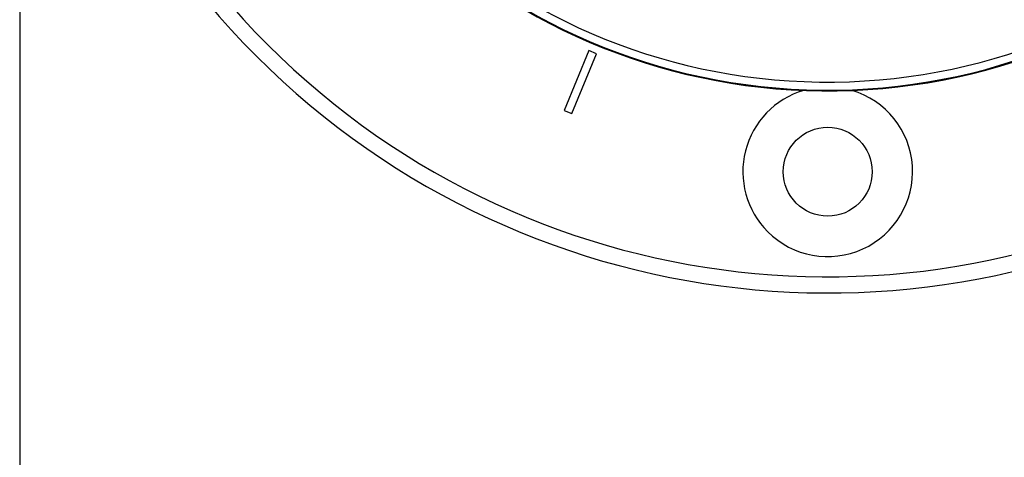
# Paper-space layout 'In Ground Anchor' of a CAD drawing. Header units: millimetres. Extents: x 38476 to 443956, y 10848 to 406945.
# Tile 26 of 71: x 85725 to 91817, y 236940 to 239647. Entities that reach past the tile are written whole.
import ezdxf

# ---------------------------------------------------------------- set-up
doc = ezdxf.new("R2010")
doc.units = ezdxf.units.MM
doc.layers.add('COMPONENT_GEOMETRY', color=7, linetype='Continuous')
doc.styles.add('SLDTEXTSTYLE1', font='TXT', dxfattribs={"width": 0.75})
doc.dimstyles.new('SLDDIMSTYLE0', dxfattribs={"dimtxt": 2500, "dimasz": 165.1, "dimexe": 0, "dimexo": 0.0625, "dimgap": 625, "dimtad": 0, "dimtih": 1, "dimtoh": 1, "dimdec": 0, "dimlfac": 0.02, "dimrnd": 1e-09, "dimzin": 12, "dimdsep": 46, "dimtxsty": 'SLDTEXTSTYLE1', "dimsah": 1, "dimcen": 0.09, "dimadec": 0, "dimazin": 3, "dimtfac": 1, "dimtdec": 0, "dimtofl": 0, "dimtmove": 0, "dimatfit": 3, "dimfxl": 1, "dimfrac": 2, "dimtolj": 1, "dimtzin": 12, "dimarcsym": 0})

# ---------------------------------------------------------------- blocks, each defined once
blk = doc.blocks.new('_D_16')
at = {"layer": 'COMPONENT_GEOMETRY', "color": 7, "ltscale": 50}
for p, q in [((240160.5, 319828.1), (240160.5, 202242)), ((85724.7, 242893.1), (85724.7, 202242)), ((85724.7, 202400.7), (159248.2, 202400.7)), ((240160.5, 202400.7), (166637, 202400.7))]:
    blk.add_line(p, q, dxfattribs=at)
for points in [[(85724.7, 202400.7), (85889.8, 202375.3), (85889.8, 202426.1)], [(240160.5, 202400.7), (239995.4, 202426.1), (239995.4, 202375.3)]]:
    blk.add_solid(points, dxfattribs=at)
at = {"layer": 'COMPONENT_GEOMETRY', "color": 7, "ltscale": 50, "insert": (159248.2, 203639), "char_height": 2500, "attachment_point": 1, "style": 'SLDTEXTSTYLE1'}
blk.add_mtext('3089', dxfattribs=at)

psp = doc.layouts.new('In Ground Anchor')

# ---------------------------------------------------------------- linework, layer by layer
at = {"color": 7, "linetype": 'Continuous', "lineweight": 25, "ltscale": 50}
for p, q in [((89247.4, 239455.5), (89094.4, 239085.9)), ((89293.6, 239436.3), (89247.4, 239455.5)), ((89140.5, 239066.8), (89293.6, 239436.3)), ((89094.4, 239085.9), (89140.5, 239066.8))]:
    psp.add_line(p, q, dxfattribs=at)
at = {"color": 7, "linetype": 'Continuous', "lineweight": 25, "ltscale": 2500}
psp.add_circle((90724.7, 238706.6), 275, dxfattribs=at)
for centre, radius, start, end in [((90724.7, 242956.6), 5000, 65.6403, 24.3597), ((90724.7, 242956.6), 4900, 66.0814, 23.9186), ((90724.7, 242956.6), 3750, 91.69334, 358.30666), ((90724.7, 242956.6), 3745.6, 91.6649, 358.3351), ((90724.7, 242956.6), 3695.6, 92.38945, 357.61055), ((90724.7, 238706.6), 525, 106.63993, 225), ((90724.7, 238706.6), 525, 225, 73.36007)]:
    psp.add_arc(centre, radius, start, end, dxfattribs=at)

# ---------------------------------------------------------------- dimensions: what is measured, and where the dimension line sits
at = {"layer": 'COMPONENT_GEOMETRY', "color": 7, "ltscale": 50}
dim = psp.add_linear_dim(base=(85724.7, 202400.7), p1=(240160.5, 319891.6), p2=(85724.7, 242956.6), dimstyle='SLDDIMSTYLE0', dxfattribs=at)
dim.commit()
dim.dimension.update_dxf_attribs({"geometry": '_D_16', "text_midpoint": (162942.6, 202400.7), "dimtype": 160})

doc.saveas('drawing.dxf')
